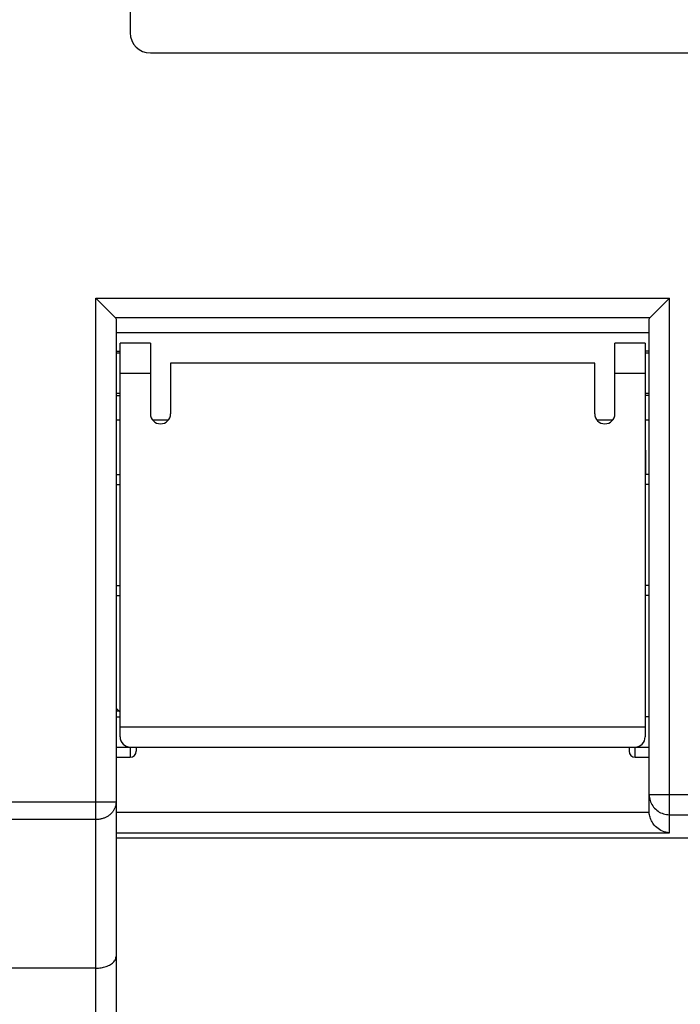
# Model space of a CAD drawing. Extents: x 4 to 805, y 32 to 576.
# Tile 12 of 27: x 577 to 609, y 190 to 239. Entities that reach past the tile are written whole.
import ezdxf

# ---------------------------------------------------------------- set-up
doc = ezdxf.new("R2010")
doc.units = 0
doc.header["$LTSCALE"] = 46.255
doc.layers.get('0').update_dxf_attribs({"linetype": 'CONTINUOUS'})
doc.layers.add('AXIS', color=7, linetype='CONTINUOUS')
doc.layers.add('SURF', color=7, linetype='CONTINUOUS')

msp = doc.modelspace()

# ---------------------------------------------------------------- linework, layer by layer
at = {"color": 7, "linetype": 'CONTINUOUS'}
for p, q in [((582.081, 296.355), (582.081, 238.355)), ((583.081, 237.355), (636.081, 237.355)), ((581.33, 224.267), (580.381, 225.216)), ((580.381, 161.695), (580.381, 225.216)), ((580.381, 225.216), (608.781, 225.216)), ((607.832, 224.267), (608.781, 225.216)), ((608.781, 198.754), (608.781, 225.216)), ((581.33, 224.267), (607.832, 224.267)), ((581.381, 224.162), (581.381, 162.695)), ((607.781, 199.805), (607.781, 224.162)), ((607.781, 223.495), (581.381, 223.495)), ((583.081, 222.995), (581.581, 222.995)), ((607.581, 222.995), (606.081, 222.995)), ((581.381, 222.595), (581.581, 222.595)), ((581.581, 222.495), (581.381, 222.495)), ((607.781, 222.595), (607.581, 222.595)), ((607.781, 222.495), (607.581, 222.495)), ((581.581, 203.495), (581.581, 221.495)), ((607.581, 221.495), (607.581, 203.495)), ((581.581, 220.495), (581.381, 220.495)), ((581.381, 220.395), (581.581, 220.395)), ((607.781, 220.495), (607.581, 220.495)), ((607.781, 220.395), (607.581, 220.395)), ((581.381, 219.195), (581.581, 219.195)), ((583.186, 219.195), (583.976, 219.195)), ((605.186, 219.195), (605.976, 219.195)), ((607.581, 219.195), (607.781, 219.195)), ((607.601, 217.695), (607.581, 217.695)), ((607.601, 217.695), (607.601, 216.495)), ((581.381, 216.495), (581.581, 216.495)), ((607.781, 216.495), (607.581, 216.495)), ((581.381, 215.995), (581.581, 215.995)), ((607.781, 215.995), (607.581, 215.995)), ((581.381, 210.995), (581.581, 210.995)), ((607.781, 210.995), (607.581, 210.995)), ((581.381, 210.495), (581.581, 210.495)), ((607.781, 210.495), (607.581, 210.495)), ((607.601, 205.695), (607.601, 210.495)), ((607.601, 207.195), (607.581, 207.195)), ((607.581, 205.695), (607.601, 205.695)), ((581.381, 204.915), (581.581, 204.715)), ((581.381, 204.795), (581.501, 204.795)), ((581.381, 204.495), (581.581, 204.495)), ((607.781, 204.495), (607.581, 204.495)), ((581.581, 203.995), (607.581, 203.995)), ((581.381, 202.995), (607.781, 202.995)), ((582.081, 202.995), (582.081, 202.495)), ((582.381, 202.995), (582.381, 202.795)), ((606.781, 202.995), (606.781, 202.795)), ((607.081, 202.495), (607.081, 202.995)), ((581.381, 202.495), (582.081, 202.495)), ((607.081, 202.495), (607.781, 202.495)), ((607.781, 200.644), (748.685, 200.644)), ((581.381, 200.267), (510.101, 200.267)), ((580.381, 199.405), (511.101, 199.405)), ((607.782, 199.753), (581.381, 199.753)), ((608.781, 199.645), (747.687, 199.645)), ((581.381, 198.754), (608.781, 198.754)), ((610.712, 198.49), (581.381, 198.49)), ((580.381, 192.048), (511.101, 192.048))]:
    msp.add_line(p, q, dxfattribs=at)
for points in [[(581.33, 224.267), (581.348, 224.247), (581.362, 224.226), (581.373, 224.205), (581.379, 224.183), (581.381, 224.162)], [(607.781, 224.162), (607.783, 224.183), (607.789, 224.205), (607.799, 224.226), (607.814, 224.247), (607.832, 224.267)], [(607.781, 200.644), (607.784, 200.569), (607.792, 200.495), (607.806, 200.422), (607.825, 200.35), (607.85, 200.279), (607.88, 200.211), (607.915, 200.145), (607.955, 200.081), (607.999, 200.021), (608.048, 199.965), (608.101, 199.912), (608.157, 199.863), (608.218, 199.819), (608.281, 199.779), (608.347, 199.744), (608.416, 199.714), (608.486, 199.69), (608.558, 199.67), (608.632, 199.657), (608.706, 199.648), (608.781, 199.645)], [(581.381, 200.267), (581.38, 200.234), (581.378, 200.201), (581.374, 200.168), (581.369, 200.135), (581.363, 200.103), (581.355, 200.071), (581.345, 200.039), (581.334, 200.007), (581.322, 199.976), (581.308, 199.945), (581.293, 199.914), (581.277, 199.885), (581.259, 199.855), (581.24, 199.827), (581.22, 199.798), (581.199, 199.771), (581.176, 199.744), (581.152, 199.719), (581.127, 199.694), (581.101, 199.669), (581.074, 199.646), (581.046, 199.624), (581.017, 199.602), (580.987, 199.581), (580.956, 199.562), (580.924, 199.544), (580.892, 199.526), (580.859, 199.51), (580.825, 199.495), (580.79, 199.48), (580.755, 199.468), (580.719, 199.456), (580.683, 199.445), (580.646, 199.436), (580.609, 199.428), (580.571, 199.421), (580.533, 199.415), (580.496, 199.411), (580.457, 199.408), (580.419, 199.406), (580.381, 199.405)], [(607.782, 199.753), (607.781, 199.779), (607.781, 199.805)], [(608.781, 198.754), (608.693, 198.763), (608.606, 198.779), (608.521, 198.802), (608.439, 198.833), (608.361, 198.869), (608.288, 198.91), (608.219, 198.956), (608.156, 199.006), (608.099, 199.058), (608.047, 199.113), (608, 199.17), (607.959, 199.227), (607.922, 199.286), (607.891, 199.345), (607.864, 199.404), (607.841, 199.462), (607.822, 199.521), (607.806, 199.579), (607.795, 199.638), (607.787, 199.696), (607.782, 199.753)], [(580.381, 192.048), (580.446, 192.049), (580.511, 192.053), (580.576, 192.059), (580.64, 192.068), (580.704, 192.079), (580.767, 192.092), (580.828, 192.108), (580.888, 192.127), (580.946, 192.148), (581.003, 192.172), (581.056, 192.198), (581.107, 192.227), (581.155, 192.258), (581.2, 192.292), (581.24, 192.327), (581.276, 192.365), (581.307, 192.404), (581.333, 192.446), (581.354, 192.488), (581.369, 192.531), (581.378, 192.575), (581.381, 192.62)]]:
    msp.add_lwpolyline(points, dxfattribs=at)
for centre, radius, start, end in [((583.081, 238.355), 1, 180, 270), ((582.081, 203.495), 0.5, 180, 270), ((607.081, 203.495), 0.5, 270, 0), ((582.081, 202.795), 0.3, 270, 0), ((607.081, 202.795), 0.3, 180, 270)]:
    msp.add_arc(centre, radius, start, end, dxfattribs=at)
at = {"layer": 'AXIS', "color": 7, "linetype": 'CONTINUOUS'}
msp.add_line((605.081, 221.995), (584.081, 221.995), dxfattribs=at)
at = {"layer": 'SURF', "color": 7, "linetype": 'CONTINUOUS'}
for p, q in [((581.581, 221.495), (581.581, 222.995)), ((583.081, 222.995), (583.081, 219.495)), ((606.081, 219.495), (606.081, 222.995)), ((607.581, 222.995), (607.581, 221.495)), ((581.581, 222.495), (581.381, 222.495)), ((607.781, 222.495), (607.581, 222.495)), ((584.081, 221.995), (584.081, 219.495)), ((605.081, 219.495), (605.081, 221.995)), ((583.081, 221.495), (581.581, 221.495)), ((607.581, 221.495), (606.081, 221.495)), ((607.781, 220.495), (607.581, 220.495))]:
    msp.add_line(p, q, dxfattribs=at)
for centre in [(583.581, 219.495), (605.581, 219.495)]:
    msp.add_arc(centre, 0.5, 180, 0, dxfattribs=at)

doc.saveas('drawing.dxf')
